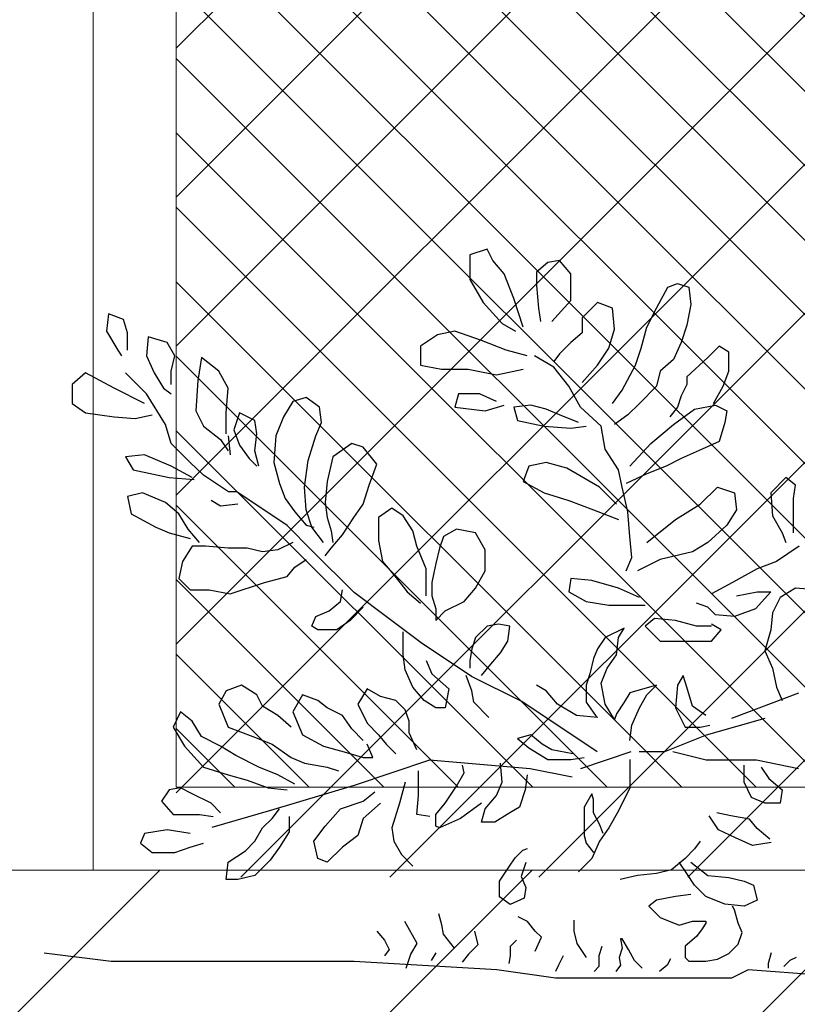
# Model space of a CAD drawing. Header units: centimetres. Extents: x 100159 to 737697, y -50084 to 234864.
# Tile 88 of 165: x 401130 to 401177, y -17870 to -17810. Entities that reach past the tile are written whole.
import ezdxf

# ---------------------------------------------------------------- set-up
doc = ezdxf.new("R2010")
doc.units = ezdxf.units.CM
doc.linetypes.add('CACHEX2', pattern=[19.05, 12.7, -6.35])
doc.layers.get('0').update_dxf_attribs({"lineweight": 5})
for name, color, linetype, lineweight in [('40', 8, 'CACHEX2', 5), ('DDL- MENUISERIES EXT', 8, 'Continuous', 5), ('DDL- STRUCTURE', 5, 'Continuous', 5), ('DDL-HACHURES', 252, 'Continuous', 13), ('DDL-HACHURES POCHAGE GRIS', 251, 'Continuous', 5)]:
    doc.layers.add(name, color=color, linetype=linetype, lineweight=lineweight)
doc.layers.add('DDL- PAYSAGE', color=63, linetype='Continuous')
doc.layers.add('DDL-HACHURES OMBRES', color=252, linetype='Continuous')
doc.layers.add('DDL-TRAIT TRES FIN', color=7, linetype='Continuous', lineweight=5, true_color=0x656565)

# ---------------------------------------------------------------- blocks, each defined once
blk = doc.blocks.new('F Coupe AA')
at = {"layer": 'DDL- MENUISERIES EXT', "lineweight": 5, "true_color": 0x7aafdf}
h = blk.add_hatch(dxfattribs=at)
h.set_pattern_fill('ANSI31', color=143)
h.set_pattern_definition([(315, (238325.6278, -159528.0458), (2.24506403, 2.24506403), [])])
h.paths.add_polyline_path([(202506.889, -110040.166), (202296.78, -110040.166), (202296.78, -110517.166), (202506.889, -110517.166)])
h.paths.add_polyline_path([(202506.889, -110527.166), (202296.78, -110527.166), (202296.779, -110902.166), (202506.888, -110902.166)])
h.paths.add_polyline_path([(202506.889, -110911.913), (202296.779, -110911.913), (202296.779, -111250.166), (202506.889, -111250.166)])
at = {"layer": '40', "linetype": 'Continuous'}
for points in [[(202511.889, -110906.913), (202511.889, -111255.166), (202291.779, -111255.166), (202291.779, -110907.166)], [(202506.889, -110911.913), (202506.889, -111250.166), (202296.779, -111250.166), (202296.779, -110911.913)]]:
    blk.add_lwpolyline(points, close=True, dxfattribs=at)
blk = doc.blocks.new('ARBUST3')
at = {"color": 0}
for p, q in [((1.7325, 0.8809), (1.7391, 0.894)), ((1.7391, 0.894), (1.7588, 0.8875)), ((1.7588, 0.8875), (1.7588, 0.8589)), ((1.6426, 0.8655), (1.6558, 0.8809)), ((1.6558, 0.8809), (1.6689, 0.8787)), ((1.6689, 0.8787), (1.6821, 0.8677)), ((1.7194, 0.8655), (1.7325, 0.8809)), ((1.6426, 0.8348), (1.6426, 0.8655)), ((1.6821, 0.8677), (1.6821, 0.8523)), ((1.7084, 0.837), (1.7194, 0.8655)), ((1.5198, 0.8545), (1.5066, 0.8502)), ((1.5308, 0.8502), (1.5198, 0.8545)), ((1.6821, 0.8523), (1.6799, 0.826)), ((1.7588, 0.8589), (1.7435, 0.8326)), ((1.5066, 0.8502), (1.5044, 0.8304)), ((1.5439, 0.826), (1.5308, 0.8502)), ((1.5044, 0.8304), (1.5088, 0.8063)), ((1.5944, 0.826), (1.6119, 0.8326)), ((1.6119, 0.8326), (1.6294, 0.815)), ((1.6645, 0.8107), (1.6426, 0.8348)), ((1.6974, 0.8041), (1.7084, 0.837)), ((1.7435, 0.8326), (1.7216, 0.8085)), ((1.5549, 0.8041), (1.5439, 0.826)), ((1.5922, 0.8019), (1.5944, 0.826)), ((1.6799, 0.826), (1.6777, 0.8107)), ((2.158, 0.8128), (2.1755, 0.8194)), ((2.1755, 0.8194), (2.1777, 0.7997)), ((1.5088, 0.8063), (1.5154, 0.7865)), ((1.6294, 0.815), (1.6294, 0.7975)), ((1.7216, 0.8085), (1.7062, 0.7997)), ((2.1536, 0.7975), (2.158, 0.8128)), ((1.5615, 0.7799), (1.5549, 0.8041)), ((1.5987, 0.7799), (1.5922, 0.8019)), ((1.6294, 0.7975), (1.6426, 0.7865)), ((1.7457, 0.7887), (1.7764, 0.7997)), ((1.7764, 0.7997), (1.7961, 0.7953)), ((1.7961, 0.7953), (1.8159, 0.7821)), ((2.1536, 0.7777), (2.1536, 0.7975)), ((2.1777, 0.7997), (2.1646, 0.7777)), ((1.5154, 0.7865), (1.5242, 0.7668)), ((1.6426, 0.7865), (1.6558, 0.7733)), ((1.7172, 0.7777), (1.7457, 0.7887)), ((2.0988, 0.7711), (2.1076, 0.7865)), ((2.1076, 0.7865), (2.1295, 0.7931)), ((2.1295, 0.7931), (2.1317, 0.7711)), ((1.4606, 0.7755), (1.4715, 0.7821)), ((1.4606, 0.7536), (1.4606, 0.7755)), ((1.4715, 0.7821), (1.4847, 0.769)), ((1.568, 0.7602), (1.5615, 0.7799)), ((1.6119, 0.7602), (1.5987, 0.7799)), ((1.6558, 0.7733), (1.6623, 0.7646)), ((1.693, 0.7711), (1.7172, 0.7777)), ((1.8159, 0.7821), (1.8159, 0.7602)), ((2.1646, 0.7777), (2.1602, 0.7711)), ((1.4847, 0.769), (1.5088, 0.747)), ((1.5242, 0.7668), (1.5395, 0.7536)), ((1.6623, 0.758), (1.6843, 0.7711)), ((2.0483, 0.7536), (2.0681, 0.769)), ((2.0681, 0.769), (2.0725, 0.7426)), ((2.1032, 0.7536), (2.0988, 0.7711)), ((2.1317, 0.7711), (2.1229, 0.7514)), ((1.4671, 0.736), (1.4606, 0.7536)), ((1.5395, 0.7536), (1.5439, 0.736)), ((1.5834, 0.7316), (1.568, 0.7602)), ((1.6294, 0.7404), (1.6119, 0.7602)), ((1.6448, 0.736), (1.6623, 0.758)), ((1.7281, 0.7492), (1.6974, 0.7558)), ((1.761, 0.7558), (1.7281, 0.7492)), ((1.7917, 0.7558), (1.761, 0.7558)), ((1.8159, 0.7602), (1.7917, 0.7558)), ((2.0374, 0.7338), (2.0483, 0.7536)), ((2.1032, 0.7382), (2.1032, 0.7536)), ((2.1229, 0.7514), (2.1119, 0.7338)), ((2.1317, 0.7273), (2.1558, 0.7514)), ((2.169, 0.7338), (2.2019, 0.7514)), ((2.2019, 0.7514), (2.2172, 0.7382)), ((1.5088, 0.747), (1.5088, 0.7382)), ((1.5088, 0.7382), (1.5154, 0.7251)), ((2.0725, 0.7426), (2.0747, 0.7075)), ((2.2172, 0.7382), (2.2172, 0.7163)), ((1.4781, 0.7163), (1.4671, 0.736)), ((1.5439, 0.736), (1.5636, 0.7163)), ((1.5944, 0.7163), (1.5834, 0.7316)), ((1.6316, 0.7119), (1.6448, 0.736)), ((1.7281, 0.7185), (1.7479, 0.7273)), ((1.7479, 0.7273), (1.772, 0.7273)), ((1.772, 0.7273), (1.7764, 0.7119)), ((2.0396, 0.7053), (2.0374, 0.7338)), ((2.1119, 0.7338), (2.1032, 0.7273)), ((2.1097, 0.6921), (2.1317, 0.7273)), ((2.1339, 0.7163), (2.169, 0.7338)), ((1.5154, 0.7251), (1.5198, 0.7119)), ((1.5636, 0.7163), (1.5768, 0.7031)), ((1.9321, 0.7119), (1.9475, 0.7229)), ((1.9475, 0.7229), (1.9628, 0.7185)), ((1.9628, 0.7185), (1.9738, 0.7009)), ((2.2172, 0.7163), (2.2019, 0.7053)), ((1.4759, 0.7141), (1.4628, 0.7075)), ((1.4628, 0.7075), (1.465, 0.6943)), ((1.5, 0.7097), (1.4759, 0.7141)), ((1.5242, 0.6921), (1.5, 0.7097)), ((1.5198, 0.7119), (1.5286, 0.7009)), ((1.6075, 0.6899), (1.6316, 0.7119)), ((1.6558, 0.7031), (1.6711, 0.7097)), ((1.6711, 0.7097), (1.6887, 0.7141)), ((1.6887, 0.7141), (1.7084, 0.7119)), ((1.7084, 0.7119), (1.704, 0.6965)), ((1.7413, 0.7075), (1.7194, 0.7141)), ((1.7764, 0.7119), (1.7413, 0.7075)), ((1.9299, 0.6943), (1.9321, 0.7119)), ((2.0067, 0.6965), (2.0242, 0.7053)), ((2.0242, 0.7053), (2.0308, 0.6856)), ((2.0396, 0.6812), (2.0396, 0.7053)), ((2.0747, 0.7075), (2.0659, 0.6899)), ((2.2019, 0.7053), (2.169, 0.7009)), ((1.465, 0.6943), (1.4715, 0.6724)), ((1.5768, 0.7031), (1.5922, 0.6921)), ((1.6338, 0.6943), (1.6558, 0.7031)), ((1.704, 0.6965), (1.6733, 0.6899)), ((1.9365, 0.679), (1.9299, 0.6943)), ((1.9738, 0.7009), (1.9825, 0.679)), ((2.0045, 0.6812), (2.0067, 0.6965)), ((2.1448, 0.6987), (2.1251, 0.7031)), ((2.169, 0.7009), (2.1448, 0.6987)), ((1.5505, 0.6702), (1.5242, 0.6921)), ((1.6031, 0.6636), (1.6075, 0.6899)), ((1.6426, 0.6878), (1.6251, 0.6899)), ((1.6733, 0.6899), (1.6426, 0.6878)), ((2.0067, 0.6614), (2.0045, 0.6812)), ((2.0308, 0.6856), (2.0242, 0.668)), ((2.0659, 0.6899), (2.0461, 0.6746)), ((2.1032, 0.6702), (2.1097, 0.6921)), ((1.4715, 0.6724), (1.4913, 0.6636)), ((1.5746, 0.6439), (1.5505, 0.6702)), ((1.8817, 0.6658), (1.8948, 0.6702)), ((1.8948, 0.6702), (1.9167, 0.6548)), ((1.9453, 0.6504), (1.9365, 0.679)), ((1.9825, 0.679), (1.9847, 0.6483)), ((2.0374, 0.679), (2.0352, 0.657)), ((2.0461, 0.6746), (2.0374, 0.6614)), ((2.0812, 0.6483), (2.1032, 0.6702)), ((1.4913, 0.6636), (1.5154, 0.6526)), ((1.5878, 0.6395), (1.6031, 0.6636)), ((1.8663, 0.6461), (1.8817, 0.6658)), ((2.0023, 0.6439), (2.0067, 0.6614)), ((2.0242, 0.668), (2.0132, 0.6526)), ((1.5154, 0.6526), (1.5329, 0.6439)), ((1.647, 0.6417), (1.6711, 0.6483)), ((1.6711, 0.6483), (1.6909, 0.6439)), ((1.9167, 0.6548), (1.9233, 0.6263)), ((1.9496, 0.6197), (1.9453, 0.6504)), ((1.9847, 0.6483), (1.9782, 0.6241)), ((2.0132, 0.6526), (2.0045, 0.6439)), ((2.066, 0.6335), (2.0812, 0.6483)), ((2.1032, 0.6439), (2.1339, 0.657)), ((2.1339, 0.657), (2.1558, 0.6548)), ((2.1558, 0.6548), (2.147, 0.6395)), ((1.5329, 0.6439), (1.5549, 0.6351)), ((1.5834, 0.6197), (1.5878, 0.6395)), ((1.6097, 0.6197), (1.647, 0.6417)), ((1.6909, 0.6439), (1.6974, 0.6263)), ((1.8751, 0.6219), (1.8663, 0.6461)), ((2.079, 0.6307), (2.1032, 0.6439)), ((2.147, 0.6395), (2.1054, 0.6307)), ((1.3838, 0.6219), (1.3948, 0.6307)), ((1.3948, 0.6307), (1.4123, 0.6131)), ((1.5549, 0.6351), (1.579, 0.6241)), ((1.6974, 0.6263), (1.6733, 0.6131)), ((1.9233, 0.6263), (1.9255, 0.6022)), ((2.0371, 0.6142), (2.066, 0.6335)), ((2.1054, 0.6307), (2.0768, 0.6285)), ((1.386, 0.6066), (1.3838, 0.6219)), ((1.4123, 0.6131), (1.4101, 0.5868)), ((1.454, 0.6131), (1.4518, 0.5934)), ((1.4737, 0.6197), (1.454, 0.6131)), ((1.4935, 0.6), (1.4737, 0.6197)), ((1.5768, 0.5912), (1.5834, 0.6197)), ((1.59, 0.6), (1.6097, 0.6197)), ((1.6733, 0.6131), (1.6448, 0.6044)), ((1.8817, 0.6), (1.8751, 0.6219)), ((1.9475, 0.5934), (1.9496, 0.6197)), ((1.9695, 0.5755), (2.0274, 0.6142)), ((1.9782, 0.6241), (1.9716, 0.6066)), ((2.0274, 0.6142), (2.0371, 0.6142)), ((2.1097, 0.6022), (2.1361, 0.6131)), ((2.1361, 0.6131), (2.1536, 0.6088)), ((1.386, 0.589), (1.386, 0.6066)), ((1.6448, 0.6044), (1.6163, 0.5934)), ((1.9255, 0.6022), (1.9233, 0.5846)), ((1.9716, 0.6066), (1.9606, 0.5912)), ((2.0461, 0.5978), (2.0571, 0.6044)), ((2.0944, 0.589), (2.1097, 0.6022)), ((2.1536, 0.6088), (2.1492, 0.589)), ((1.4518, 0.5934), (1.4628, 0.5758)), ((1.522, 0.5824), (1.4935, 0.6)), ((1.5746, 0.5627), (1.5768, 0.5912)), ((1.6163, 0.5934), (1.5878, 0.5824)), ((1.8356, 0.5868), (1.8488, 0.5956)), ((1.8488, 0.5956), (1.8641, 0.5846)), ((1.8926, 0.5846), (1.8817, 0.6)), ((1.9409, 0.5736), (1.9475, 0.5934)), ((1.9606, 0.5912), (1.9475, 0.5758)), ((2.0264, 0.6), (2.0461, 0.5978)), ((1.386, 0.5671), (1.386, 0.589)), ((1.4101, 0.5868), (1.3992, 0.5671)), ((1.5549, 0.5561), (1.522, 0.5824)), ((1.8246, 0.5692), (1.8356, 0.5868)), ((1.8641, 0.5846), (1.8641, 0.5583)), ((1.9058, 0.5649), (1.8926, 0.5846)), ((1.9233, 0.5846), (1.9189, 0.5692)), ((2.0834, 0.5714), (2.0944, 0.589)), ((2.1492, 0.589), (2.1207, 0.5736)), ((1.4628, 0.5758), (1.4847, 0.5561)), ((1.7523, 0.5671), (1.7742, 0.5714)), ((1.7742, 0.5714), (1.7895, 0.5627)), ((1.8202, 0.5517), (1.8246, 0.5692)), ((1.9189, 0.5692), (1.9167, 0.5561)), ((1.9277, 0.5561), (1.9409, 0.5736)), ((1.9475, 0.5758), (1.9387, 0.5736)), ((1.9405, 0.5465), (1.9695, 0.5755)), ((2.0703, 0.5561), (2.0834, 0.5714)), ((2.1207, 0.5736), (2.1054, 0.5671)), ((1.3992, 0.5671), (1.3948, 0.5561)), ((1.5724, 0.5385), (1.5746, 0.5627)), ((1.7413, 0.5473), (1.7523, 0.5671)), ((1.7895, 0.5627), (1.7939, 0.5495)), ((1.8641, 0.5583), (1.8597, 0.5341)), ((1.9189, 0.5495), (1.9058, 0.5649)), ((2.1054, 0.5671), (2.0812, 0.5605)), ((1.3794, 0.5517), (1.4057, 0.5341)), ((1.4847, 0.5561), (1.5022, 0.5451)), ((1.5022, 0.5451), (1.5395, 0.5363)), ((1.7413, 0.5232), (1.7413, 0.5473)), ((1.7939, 0.5495), (1.7983, 0.5319)), ((1.8093, 0.5254), (1.8202, 0.5517)), ((1.8922, 0.4982), (1.9405, 0.5465)), ((1.9255, 0.5407), (1.9189, 0.5495)), ((1.9628, 0.5561), (1.9803, 0.5473)), ((1.9803, 0.5473), (1.9979, 0.5451)), ((1.9979, 0.5451), (2.0154, 0.5495)), ((2.0154, 0.5495), (2.0374, 0.5495)), ((2.0374, 0.5495), (2.0637, 0.5517)), ((2.0637, 0.5517), (2.079, 0.5517)), ((2.079, 0.5517), (2.09, 0.5341)), ((1.4057, 0.5341), (1.4277, 0.5254)), ((1.5395, 0.5363), (1.5658, 0.5232)), ((1.579, 0.5232), (1.5724, 0.5385)), ((1.8597, 0.5341), (1.8466, 0.5188)), ((1.9606, 0.5276), (1.9475, 0.5363)), ((2.09, 0.5341), (2.0944, 0.5144)), ((1.4277, 0.5254), (1.4562, 0.51)), ((1.7523, 0.5034), (1.7413, 0.5232)), ((1.7983, 0.5319), (1.8005, 0.521)), ((1.8093, 0.5078), (1.8093, 0.5254)), ((1.9694, 0.5166), (1.9606, 0.5276)), ((1.5878, 0.5034), (1.6185, 0.5122)), ((1.6185, 0.5122), (1.6426, 0.5144)), ((1.6426, 0.5144), (1.6448, 0.499)), ((1.8005, 0.521), (1.8027, 0.51)), ((1.8466, 0.5188), (1.8312, 0.499)), ((1.9957, 0.51), (1.9694, 0.5166)), ((2.0944, 0.5144), (2.0812, 0.5012)), ((1.3597, 0.5012), (1.3838, 0.5034)), ((1.3838, 0.5034), (1.4014, 0.4924)), ((1.4562, 0.51), (1.4803, 0.4968)), ((1.5636, 0.4924), (1.5878, 0.5034)), ((1.7654, 0.488), (1.7523, 0.5034)), ((1.8027, 0.51), (1.8027, 0.4946)), ((1.8093, 0.4946), (1.8093, 0.5078)), ((1.908, 0.488), (1.9058, 0.5012)), ((2.0352, 0.4968), (1.9957, 0.51)), ((2.0593, 0.5012), (2.0352, 0.4968)), ((2.0812, 0.5012), (2.0593, 0.5012)), ((1.4014, 0.4924), (1.4101, 0.4749)), ((1.4123, 0.499), (1.4299, 0.4793)), ((1.4277, 0.499), (1.4123, 0.499)), ((1.4518, 0.4946), (1.4277, 0.499)), ((1.6251, 0.488), (1.5987, 0.4837)), ((1.6448, 0.499), (1.6251, 0.488)), ((1.7874, 0.4771), (1.7654, 0.488)), ((1.8027, 0.4946), (1.7983, 0.4793)), ((1.8312, 0.499), (1.8159, 0.4859)), ((1.8535, 0.4692), (1.8922, 0.4982)), ((1.9211, 0.4771), (1.908, 0.488)), ((1.4299, 0.4793), (1.454, 0.4705)), ((1.4759, 0.4727), (1.4847, 0.4815)), ((1.4847, 0.4815), (1.4979, 0.4859)), ((1.5768, 0.4837), (1.5571, 0.4837)), ((1.5987, 0.4837), (1.5768, 0.4837)), ((1.7983, 0.4661), (1.7874, 0.4771)), ((1.7983, 0.4793), (1.7983, 0.4661)), ((1.8817, 0.4815), (1.897, 0.4661)), ((1.9365, 0.4705), (1.9211, 0.4771)), ((1.4101, 0.4749), (1.4123, 0.4551)), ((1.454, 0.4705), (1.4759, 0.4727)), ((1.4979, 0.4595), (1.522, 0.4661)), ((1.522, 0.4661), (1.5461, 0.4683)), ((1.5461, 0.4683), (1.5571, 0.4595)), ((1.8149, 0.4402), (1.8535, 0.4692)), ((1.897, 0.4661), (1.9124, 0.4551)), ((1.9409, 0.4595), (1.9365, 0.4705)), ((1.4123, 0.4551), (1.4189, 0.431)), ((1.4693, 0.4551), (1.4803, 0.4617)), ((1.4803, 0.442), (1.4693, 0.4551)), ((1.4803, 0.4595), (1.4979, 0.4595)), ((1.5571, 0.4595), (1.5395, 0.442)), ((1.5812, 0.4573), (1.6031, 0.4464)), ((1.5878, 0.4464), (1.5812, 0.4573)), ((1.7128, 0.4595), (1.7259, 0.4617)), ((1.715, 0.442), (1.7128, 0.4595)), ((1.7259, 0.4617), (1.7391, 0.4595)), ((1.7391, 0.4595), (1.7523, 0.4464)), ((1.9124, 0.4551), (1.9343, 0.4551)), ((1.9343, 0.4551), (1.9409, 0.4595)), ((1.59, 0.4266), (1.5878, 0.4464)), ((1.6031, 0.4464), (1.6119, 0.4332)), ((1.7523, 0.4464), (1.7566, 0.4332)), ((1.8356, 0.442), (1.8356, 0.4529)), ((1.5088, 0.442), (1.4803, 0.442)), ((1.5395, 0.442), (1.5088, 0.442)), ((1.6119, 0.4332), (1.6163, 0.4222)), ((1.7237, 0.4288), (1.715, 0.442)), ((1.7566, 0.4332), (1.7588, 0.42)), ((1.757, 0.4015), (1.8149, 0.4402)), ((1.8356, 0.4266), (1.8356, 0.442)), ((1.4189, 0.431), (1.4101, 0.4112)), ((1.6009, 0.4112), (1.59, 0.4266)), ((1.6163, 0.4222), (1.6207, 0.4047)), ((1.7347, 0.4156), (1.7237, 0.4288)), ((1.7588, 0.42), (1.7588, 0.4112)), ((1.8093, 0.42), (1.8027, 0.4047)), ((1.8334, 0.409), (1.8356, 0.4266)), ((1.4101, 0.4112), (1.4057, 0.3893)), ((1.6075, 0.3937), (1.6009, 0.4112)), ((1.7457, 0.4025), (1.7347, 0.4156)), ((1.8246, 0.3893), (1.8334, 0.409)), ((1.5088, 0.3893), (1.5132, 0.4025)), ((1.5132, 0.4025), (1.5198, 0.3915)), ((1.6207, 0.4047), (1.6251, 0.3915)), ((1.699, 0.3725), (1.757, 0.4015)), ((1.7566, 0.3849), (1.7632, 0.4025)), ((1.8027, 0.4047), (1.783, 0.3871)), ((1.4057, 0.3893), (1.3992, 0.3739)), ((1.5022, 0.3673), (1.5088, 0.3893)), ((1.5198, 0.3915), (1.522, 0.3652)), ((1.5439, 0.3915), (1.5746, 0.3827)), ((1.5549, 0.3805), (1.5439, 0.3915)), ((1.6031, 0.3695), (1.6075, 0.3937)), ((1.6251, 0.3915), (1.6251, 0.3717)), ((1.6711, 0.3849), (1.6821, 0.3915)), ((1.783, 0.3871), (1.7874, 0.3652)), ((1.8115, 0.3739), (1.8246, 0.3893)), ((1.8619, 0.3783), (1.8773, 0.3871)), ((1.8773, 0.3871), (1.8882, 0.3695)), ((2.0045, 0.3805), (2.022, 0.3915)), ((2.022, 0.3915), (2.0396, 0.3849)), ((1.3803, 0.3822), (1.4575, 0.3532)), ((1.5636, 0.3652), (1.5549, 0.3805)), ((1.5746, 0.3827), (1.5812, 0.3717)), ((1.658, 0.3695), (1.6711, 0.3849)), ((1.7545, 0.3717), (1.7566, 0.3849)), ((1.8444, 0.3739), (1.8619, 0.3783)), ((1.9343, 0.3739), (1.9518, 0.3805)), ((1.9518, 0.3805), (1.9628, 0.3608)), ((1.9979, 0.3673), (2.0045, 0.3805)), ((2.0396, 0.3849), (2.0483, 0.3695)), ((1.4869, 0.3564), (1.5022, 0.3673)), ((1.522, 0.3652), (1.511, 0.3432)), ((1.5724, 0.3454), (1.5636, 0.3652)), ((1.5812, 0.3717), (1.59, 0.3586)), ((1.5922, 0.352), (1.6031, 0.3695)), ((1.6121, 0.3145), (1.699, 0.3725)), ((1.6251, 0.3717), (1.6141, 0.3564)), ((1.636, 0.3564), (1.658, 0.3695)), ((1.7369, 0.3542), (1.7545, 0.3717)), ((1.7874, 0.3652), (1.7983, 0.3652)), ((1.7983, 0.3652), (1.8115, 0.3739)), ((1.8334, 0.363), (1.8444, 0.3739)), ((1.8882, 0.3695), (1.8773, 0.3476)), ((1.9058, 0.3564), (1.9233, 0.3652)), ((1.9233, 0.3652), (1.9343, 0.3739)), ((1.9803, 0.3564), (1.9979, 0.3673)), ((2.0483, 0.3695), (2.0374, 0.3432)), ((1.4189, 0.3532), (1.4865, 0.3339)), ((1.59, 0.3586), (1.5922, 0.352)), ((1.6119, 0.3542), (1.636, 0.3564)), ((1.6141, 0.3564), (1.6119, 0.3542)), ((1.829, 0.3498), (1.8334, 0.363)), ((1.8948, 0.341), (1.9058, 0.3564)), ((1.9628, 0.3608), (1.9518, 0.3344)), ((1.965, 0.3432), (1.9803, 0.3564)), ((2.079, 0.3498), (2.0922, 0.3608)), ((2.0922, 0.3608), (2.101, 0.3432)), ((1.4935, 0.3432), (1.4825, 0.3454)), ((1.511, 0.3432), (1.4935, 0.3432)), ((1.5746, 0.3278), (1.5724, 0.3454)), ((1.829, 0.3366), (1.829, 0.3498)), ((1.8773, 0.3476), (1.8641, 0.3344)), ((1.8817, 0.3278), (1.8948, 0.341)), ((2.0374, 0.3432), (2.0089, 0.3322)), ((2.0681, 0.3322), (2.079, 0.3498)), ((2.101, 0.3432), (2.0878, 0.3213)), ((1.4865, 0.3339), (1.5348, 0.3145)), ((1.6755, 0.3235), (1.6887, 0.3344)), ((1.6887, 0.3344), (1.704, 0.33)), ((1.704, 0.33), (1.6909, 0.3191)), ((1.8202, 0.3169), (1.829, 0.3366)), ((1.8641, 0.3344), (1.8553, 0.3235)), ((1.9518, 0.3344), (1.9277, 0.3213)), ((2.0089, 0.3322), (1.9869, 0.3235)), ((2.0461, 0.3213), (2.0681, 0.3322)), ((1.6645, 0.3169), (1.6755, 0.3235)), ((1.6909, 0.3191), (1.6689, 0.3059)), ((1.8553, 0.3235), (1.8466, 0.3147)), ((1.8707, 0.3081), (1.8773, 0.3235)), ((1.9277, 0.3213), (1.9036, 0.3147)), ((1.9869, 0.3235), (1.965, 0.3081)), ((2.0286, 0.3103), (2.0461, 0.3213)), ((2.0878, 0.3213), (2.0659, 0.2971)), ((1.4865, 0.3049), (1.5251, 0.3145)), ((1.5348, 0.3145), (1.5638, 0.3145)), ((1.5734, 0.3145), (1.6314, 0.2952)), ((1.6426, 0.3059), (1.6272, 0.3081)), ((1.6404, 0.3125), (1.6645, 0.3169)), ((1.8466, 0.3147), (1.8444, 0.3125)), ((1.8817, 0.3081), (1.8707, 0.3081)), ((1.9036, 0.3147), (1.8817, 0.3081)), ((1.965, 0.3081), (1.9496, 0.3015)), ((2.0023, 0.2971), (2.0286, 0.3103)), ((1.3803, 0.2952), (1.4285, 0.3049)), ((1.4233, 0.2971), (1.4145, 0.284)), ((1.4285, 0.3049), (1.4865, 0.3049)), ((1.443, 0.2796), (1.443, 0.2993)), ((1.5746, 0.3059), (1.5746, 0.273)), ((1.641, 0.2855), (1.6893, 0.2952)), ((1.6689, 0.3059), (1.6426, 0.3059)), ((1.6893, 0.2952), (1.8053, 0.3049)), ((1.7216, 0.2796), (1.7237, 0.3015)), ((1.7654, 0.2905), (1.7676, 0.2993)), ((1.8053, 0.3049), (1.8922, 0.2759)), ((1.9233, 0.2971), (1.9102, 0.2927)), ((1.9496, 0.3015), (1.9233, 0.2971)), ((1.9803, 0.2883), (2.0023, 0.2971)), ((2.0659, 0.2971), (2.0374, 0.2883)), ((1.4145, 0.284), (1.3992, 0.2708)), ((1.693, 0.2883), (1.6952, 0.2708)), ((1.7742, 0.2752), (1.7654, 0.2905)), ((1.8181, 0.2796), (1.8181, 0.2927)), ((1.9606, 0.2774), (1.9803, 0.2883)), ((2.0374, 0.2883), (2.0154, 0.2818)), ((1.4343, 0.262), (1.443, 0.2796)), ((1.5746, 0.273), (1.5878, 0.2466)), ((1.7281, 0.2642), (1.7216, 0.2796)), ((1.7874, 0.2554), (1.7742, 0.2752)), ((1.8181, 0.2642), (1.8181, 0.2796)), ((1.8334, 0.2796), (1.84, 0.2554)), ((1.8922, 0.2759), (1.9888, 0.2469)), ((1.9913, 0.273), (1.9694, 0.2708)), ((2.0154, 0.2818), (1.9913, 0.273)), ((2.079, 0.2664), (2.0922, 0.273)), ((2.0922, 0.273), (2.1054, 0.2708)), ((1.3992, 0.2708), (1.4014, 0.2554)), ((1.4189, 0.2554), (1.4343, 0.262)), ((1.6163, 0.2598), (1.6185, 0.2664)), ((1.6185, 0.2664), (1.6272, 0.251)), ((1.6952, 0.2708), (1.7018, 0.251)), ((1.7413, 0.2488), (1.7281, 0.2642)), ((1.8202, 0.2423), (1.8181, 0.2642)), ((1.8817, 0.2576), (1.8685, 0.2686)), ((2.0571, 0.2554), (2.079, 0.2664)), ((2.1054, 0.2708), (2.1141, 0.2576)), ((1.4014, 0.2554), (1.4189, 0.2554)), ((1.6163, 0.2532), (1.6163, 0.2598)), ((1.6163, 0.2445), (1.6163, 0.2532)), ((1.6272, 0.251), (1.6272, 0.2401)), ((1.7018, 0.251), (1.7128, 0.2445)), ((1.7457, 0.2554), (1.7698, 0.2379)), ((1.7983, 0.2423), (1.7874, 0.2554)), ((1.84, 0.2554), (1.8488, 0.2269)), ((1.8619, 0.2554), (1.8817, 0.2379)), ((1.908, 0.2488), (1.8817, 0.2576)), ((2.0461, 0.2445), (2.0571, 0.2554)), ((2.1141, 0.2576), (2.101, 0.2423)), ((1.4367, 0.2371), (1.4581, 0.2407)), ((1.4581, 0.2407), (1.4742, 0.2443)), ((1.4725, 0.2246), (1.4832, 0.2407)), ((1.5878, 0.2466), (1.5987, 0.2269)), ((1.6097, 0.2313), (1.6163, 0.2445)), ((1.6272, 0.2401), (1.6272, 0.2181)), ((1.7128, 0.2445), (1.7303, 0.2335)), ((1.7457, 0.2335), (1.7413, 0.2488)), ((1.7983, 0.2291), (1.7983, 0.2423)), ((1.8049, 0.2401), (1.8202, 0.2423)), ((1.9255, 0.2291), (1.908, 0.2488)), ((1.9672, 0.2401), (1.9672, 0.2225)), ((1.9869, 0.2379), (1.9782, 0.2488)), ((1.9888, 0.2469), (2.0564, 0.2275)), ((2.0703, 0.2423), (2.0549, 0.2401)), ((2.101, 0.2423), (2.0703, 0.2423)), ((1.4277, 0.2264), (1.4367, 0.2371)), ((1.6053, 0.2203), (1.6097, 0.2313)), ((1.7303, 0.2335), (1.7457, 0.2335)), ((1.7698, 0.2379), (1.7939, 0.2269)), ((1.7939, 0.2269), (1.7983, 0.2291)), ((1.8817, 0.2379), (1.8882, 0.2181)), ((1.9387, 0.2115), (1.9255, 0.2291)), ((1.9979, 0.2269), (1.9869, 0.2379)), ((1.4134, 0.2138), (1.4277, 0.2264)), ((1.4528, 0.2156), (1.4725, 0.2246)), ((1.5987, 0.2269), (1.6097, 0.2115)), ((1.6272, 0.2181), (1.6251, 0.2093)), ((1.8488, 0.2269), (1.8466, 0.2115)), ((1.8882, 0.2181), (1.9058, 0.2049)), ((1.9672, 0.2225), (1.9782, 0.2049)), ((2.0067, 0.2115), (1.9979, 0.2269)), ((2.0812, 0.2203), (2.1076, 0.2247)), ((2.1076, 0.2247), (2.1339, 0.2203)), ((2.1339, 0.2203), (2.1383, 0.2093)), ((1.4116, 0.2102), (1.4331, 0.2067)), ((1.4331, 0.2067), (1.4528, 0.2156)), ((1.4935, 0.2115), (1.5, 0.2028)), ((1.6097, 0.2115), (1.6185, 0.1918)), ((1.6251, 0.2093), (1.6163, 0.1984)), ((1.8466, 0.2115), (1.8378, 0.1962)), ((1.9058, 0.2049), (1.9233, 0.1874)), ((1.9343, 0.1918), (1.9387, 0.2115)), ((1.9782, 0.2049), (1.9891, 0.1896)), ((2.0176, 0.2006), (2.0067, 0.2115)), ((2.0812, 0.2049), (2.0659, 0.2093)), ((2.0988, 0.1984), (2.0812, 0.2049)), ((2.1383, 0.2093), (2.1251, 0.1984)), ((1.5, 0.2028), (1.511, 0.1918)), ((1.698, 0.2013), (1.6926, 0.2031)), ((1.7069, 0.1923), (1.698, 0.2013)), ((1.8378, 0.1962), (1.8246, 0.183)), ((2.0374, 0.1874), (2.0176, 0.2006)), ((2.1251, 0.1984), (2.0988, 0.1984)), ((1.5044, 0.1874), (1.4847, 0.172)), ((1.5088, 0.1742), (1.5176, 0.1874)), ((1.511, 0.1918), (1.5264, 0.1786)), ((1.6185, 0.1918), (1.6338, 0.1764)), ((1.6944, 0.187), (1.6998, 0.1708)), ((1.7141, 0.1816), (1.7069, 0.1923)), ((1.9233, 0.1874), (1.9343, 0.1918)), ((1.9891, 0.1896), (2.0067, 0.172)), ((2.0396, 0.1676), (2.0374, 0.1874)), ((1.4847, 0.172), (1.4606, 0.1698)), ((1.5, 0.1611), (1.5088, 0.1742)), ((1.5264, 0.1786), (1.5439, 0.1742)), ((1.5439, 0.1742), (1.5658, 0.172)), ((1.5658, 0.172), (1.5856, 0.1676)), ((1.6998, 0.1708), (1.6944, 0.1583)), ((1.7248, 0.1655), (1.7141, 0.1816)), ((2.0067, 0.172), (2.0264, 0.1676)), ((1.4321, 0.1611), (1.4277, 0.1435)), ((1.443, 0.1654), (1.4321, 0.1611)), ((1.4606, 0.1698), (1.443, 0.1654)), ((1.4869, 0.1479), (1.5, 0.1611)), ((1.7248, 0.1476), (1.7248, 0.1655)), ((2.0264, 0.1676), (2.0396, 0.1676)), ((1.465, 0.1391), (1.4869, 0.1479)), ((1.5044, 0.1501), (1.522, 0.1479)), ((1.522, 0.1479), (1.5439, 0.1435)), ((1.6944, 0.1583), (1.6962, 0.1458)), ((1.7123, 0.1386), (1.7248, 0.1476)), ((1.4277, 0.1435), (1.443, 0.1369)), ((1.443, 0.1369), (1.465, 0.1391)), ((1.454, 0.1325), (1.4562, 0.1369)), ((1.5527, 0.1369), (1.5395, 0.1237)), ((1.5439, 0.1435), (1.5527, 0.1369)), ((1.6962, 0.1458), (1.7123, 0.1386)), ((1.4496, 0.1172), (1.454, 0.1325)), ((1.7911, 0.1153), (1.7946, 0.1278)), ((1.4452, 0.1062), (1.4496, 0.1172)), ((1.4869, 0.1194), (1.4869, 0.1172)), ((1.5022, 0.1194), (1.4869, 0.1194)), ((1.4869, 0.1172), (1.4913, 0.1106)), ((1.5176, 0.115), (1.5022, 0.1194)), ((1.5395, 0.1237), (1.5176, 0.115)), ((1.6389, 0.1081), (1.6389, 0.1207)), ((1.6837, 0.1081), (1.6926, 0.1189)), ((1.6926, 0.1189), (1.7034, 0.1243)), ((1.7893, 0.1046), (1.7911, 0.1153)), ((1.8197, 0.0938), (1.834, 0.1189)), ((1.4496, 0.093), (1.4452, 0.1062)), ((1.4913, 0.1106), (1.4979, 0.1018)), ((1.6353, 0.0938), (1.6389, 0.1081)), ((1.6765, 0.101), (1.6837, 0.1081)), ((1.7535, 0.1081), (1.7499, 0.092)), ((1.7767, 0.0884), (1.7893, 0.1046)), ((1.8662, 0.1081), (1.8573, 0.0974)), ((1.4606, 0.0821), (1.4496, 0.093)), ((1.4979, 0.1018), (1.511, 0.0908)), ((1.511, 0.0908), (1.511, 0.0777)), ((1.5763, 0.0867), (1.5834, 0.0992)), ((1.5852, 0.0992), (1.5834, 0.0884)), ((1.5834, 0.0992), (1.5852, 0.0992)), ((1.6246, 0.0777), (1.6353, 0.0938)), ((1.6837, 0.0849), (1.6765, 0.101)), ((1.7051, 0.0974), (1.7123, 0.0902)), ((1.7499, 0.092), (1.7606, 0.0813)), ((1.8269, 0.0813), (1.8197, 0.0938)), ((1.8573, 0.0974), (1.8519, 0.0867)), ((1.4116, 0.0831), (1.4152, 0.0705)), ((1.4737, 0.0755), (1.4606, 0.0821)), ((1.5691, 0.0741), (1.5763, 0.0867)), ((1.5834, 0.0884), (1.587, 0.0777)), ((1.6067, 0.0902), (1.6103, 0.0795)), ((1.6103, 0.0795), (1.6103, 0.067)), ((1.6514, 0.0795), (1.6568, 0.0687)), ((1.7123, 0.0902), (1.7123, 0.0795)), ((1.7123, 0.0795), (1.7141, 0.0705)), ((1.7606, 0.0813), (1.7678, 0.0723)), ((1.7982, 0.0831), (1.8036, 0.0741)), ((1.8322, 0.0652), (1.8269, 0.0813)), ((1.8519, 0.0867), (1.8573, 0.0795)), ((2.1723, 0.0729), (2.2496, 0.0826)), ((1.383, 0.0777), (1.3901, 0.0741)), ((1.3901, 0.0741), (1.3973, 0.067)), ((1.4152, 0.0705), (1.4152, 0.0652)), ((1.4869, 0.0733), (1.4737, 0.0755)), ((1.5066, 0.0733), (1.4869, 0.0733)), ((1.511, 0.0777), (1.5066, 0.0733)), ((1.5279, 0.0759), (1.5315, 0.0687)), ((1.5315, 0.0687), (1.5405, 0.0616)), ((1.5602, 0.0652), (1.5691, 0.0741)), ((1.587, 0.0777), (1.5852, 0.0687)), ((1.5852, 0.0687), (1.5906, 0.0616)), ((1.6568, 0.0687), (1.6604, 0.0616)), ((1.728, 0.0632), (1.8922, 0.0729)), ((1.8922, 0.0729), (1.9791, 0.0729)), ((1.9791, 0.0729), (2.095, 0.0729)), ((2.095, 0.0729), (2.1723, 0.0729)), ((1.303, 0.0536), (1.4382, 0.0632)), ((1.4382, 0.0632), (1.4575, 0.0536)), ((1.6103, 0.067), (1.6157, 0.0616)), ((1.6604, 0.0536), (1.728, 0.0632)), ((1.4575, 0.0536), (1.5445, 0.0536)), ((1.5445, 0.0536), (1.6604, 0.0536))]:
    blk.add_line(p, q, dxfattribs=at)
blk = doc.blocks.new('OMBRE FACADE Ouest')
at = {"layer": 'DDL-HACHURES OMBRES', "lineweight": -3}
h = blk.add_hatch(dxfattribs=at)
h.set_pattern_fill('ANSI31', color=256, scale=2, angle=270)
h.set_pattern_definition([(315, (9, -13.802), (4.49012806, 4.49012806), [])])
h.paths.add_polyline_path([(178491.417, -28785.673), (178271.55, -28576.835), (178128.147, -28576.835), (178128.125, -28785.673)])

msp = doc.modelspace()

# ---------------------------------------------------------------- hatches: boundary and pattern name
at = {"layer": 'DDL-HACHURES'}
h = msp.add_hatch(dxfattribs=at)
h.set_pattern_fill('ANSI31', color=256, scale=5, angle=180)
h.set_pattern_definition([(315, (487101.846, -21236.112), (11.2253202, 11.2253202), [])])
edge = h.paths.add_edge_path()
edge.add_line((428241.223, -20411.342), (430732.326, -20411.377))
edge.add_line((430732.326, -20411.377), (430732.469, -20542.781))
edge.add_line((430732.469, -20542.781), (430771.842, -20569.512))
edge.add_line((430771.842, -20569.512), (430771.842, -20447.377))
edge.add_line((430771.842, -20447.377), (431572.594, -20447.377))
edge.add_line((431572.594, -20447.377), (431572.594, -20557.358))
edge.add_line((431572.594, -20557.358), (431592.594, -20570.936))
edge.add_line((431592.594, -20570.936), (431592.594, -20447.377))
edge.add_line((431592.594, -20447.377), (431852.489, -20447.377))
edge.add_line((431852.489, -20447.377), (431852.489, -20557.286))
edge.add_line((431852.489, -20557.286), (431872.594, -20570.512))
edge.add_line((431872.594, -20570.512), (431872.594, -20447.377))
edge.add_line((431872.594, -20447.377), (432672.944, -20447.377))
edge.add_line((432672.944, -20447.377), (432672.944, -20556.215))
edge.add_line((432672.944, -20556.215), (432712.53, -20583.09))
edge.add_line((432712.53, -20583.09), (432712.53, -20413.377))
edge.add_line((432712.53, -20413.377), (432730.53, -20413.377))
edge.add_line((432730.53, -20413.377), (432730.53, -20431.377))
edge.add_line((432730.53, -20431.377), (432952.464, -20432.308))
edge.add_line((432952.464, -20432.308), (432952.464, -20471.377))
edge.add_line((432952.464, -20471.377), (432972.464, -20471.377))
edge.add_line((432972.464, -20471.377), (432972.464, -20431.377))
edge.add_line((432972.464, -20431.377), (433251.467, -20430.076))
edge.add_line((433251.467, -20430.076), (433251.467, -20605.165))
edge.add_line((433251.467, -20605.165), (433271.467, -20596.83))
edge.add_line((433271.467, -20596.83), (433271.467, -20431.377))
edge.add_line((433271.467, -20431.377), (433772.53, -20431.377))
edge.add_line((433772.53, -20431.377), (433772.53, -20596.83))
edge.add_line((433772.53, -20596.83), (433792.53, -20603.864))
edge.add_line((433792.53, -20603.864), (433792.53, -20431.377))
edge.add_line((433792.53, -20431.377), (433812.532, -20431.377))
edge.add_line((433812.532, -20431.377), (433812.532, -20471.377))
edge.add_line((433812.532, -20471.377), (433832.532, -20471.377))
edge.add_line((433832.532, -20471.377), (433832.532, -20411.377))
edge.add_line((433832.532, -20411.377), (434044.531, -20411.377))
edge.add_line((434044.531, -20411.377), (434044.531, -20426.377))
edge.add_line((434044.531, -20426.377), (435404.807, -20480.764))
edge.add_line((435404.807, -20480.764), (435404.807, -20469.769))
edge.add_line((435404.807, -20469.769), (435547.248, -20477.825))
edge.add_line((435547.248, -20477.825), (435546.926, -20489.675))
edge.add_line((435546.926, -20489.675), (437193.368, -20551.115))
edge.add_line((437193.368, -20551.115), (437732.1, -20616.411))
edge.add_line((437732.1, -20616.411), (437732.1, -20631.411))
edge.add_line((437732.1, -20631.411), (438339.416, -20630.913))
edge.add_line((438339.416, -20630.913), (438339.416, -20615.913))
edge.add_line((438339.416, -20615.913), (438805.023, -20610.193))
edge.add_line((438805.023, -20610.193), (438811.747, -21068.427))
edge.add_line((438811.747, -21068.427), (421995.953, -21014.17))
edge.add_line((421995.953, -21014.17), (423667.654, -20634.342))
edge.add_arc((423727.96, -20641.842), 60.77, 172.91073, 187.08927)
edge.add_arc((424337.298, -76079283.802), 76058634.463, 89.99949554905, 90.00050445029, ccw=False)
edge.add_line((425006.944, -20649.342), (425006.944, -20612.039))
edge.add_line((425006.944, -20612.039), (425953.543, -20512.039))
edge.add_line((425953.543, -20512.039), (428241.223, -20411.342))
h = msp.add_hatch(dxfattribs=at)
h.set_pattern_fill('ANSI31', color=256, scale=5, angle=450)
h.set_pattern_definition([(225, (346965.303, 90844.413), (11.2253202, -11.2253202), [])])
h.paths.add_polyline_path([(411774.86, -18011.575), (411439.171, -18011.575), (411439.171, -18026.575), (410621.604, -18026.575), (410621.604, -18011.575), (409972.147, -17723.575), (409231.807, -17861.575), (409231.807, -17876.575), (408932.149, -17876.575), (408932.149, -17861.575), (406406.726, -17861.575), (406406.726, -17876.575), (406129.882, -17876.575), (406129.882, -17861.586), (399983.522, -17861.587), (399984.017, -17876.591), (398863.111, -17876.591), (398863.111, -17861.593), (398714.133, -17861.59), (398714.133, -17876.593), (394303.959, -17876.593), (394303.959, -18472.162), (412099.056, -18472.162)])

# ---------------------------------------------------------------- linework, layer by layer
msp.add_lwpolyline([(400234.75, -17861.587), (400234.75, -17370.6), (401134.686, -17370.6), (401134.684, -17861.586), (401354.794, -17861.586), (401354.794, -17499.587), (403637.114, -17499.587)])
at = {"layer": 'DDL- STRUCTURE'}
msp.add_lwpolyline([(411774.86, -18011.575), (411439.171, -18011.575), (411439.171, -18026.575), (410621.604, -18026.575), (410621.604, -18011.575), (409972.147, -17723.575), (409231.807, -17861.575), (409231.807, -17876.575), (408932.149, -17876.575), (408932.149, -17861.575), (406406.726, -17861.575), (406406.726, -17876.575), (406129.882, -17876.575), (406129.882, -17861.586), (399983.522, -17861.587), (399984.017, -17876.591), (398863.111, -17876.591), (398863.111, -17861.593), (398714.133, -17861.59), (398714.133, -17876.593), (394303.959, -17876.593), (394303.959, -18472.162), (412099.056, -18472.162)], close=True, dxfattribs=at)

# ---------------------------------------------------------------- block references
at = {"layer": 'DDL- PAYSAGE', "lineweight": 0, "xscale": -52.31091090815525, "yscale": 52.31091090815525, "zscale": 52.31091090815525}
msp.add_blockref('ARBUST3', (401249.408, -17870.906), dxfattribs=at)
at = {"layer": 'DDL-HACHURES POCHAGE GRIS', "rotation": 90}
msp.add_blockref('OMBRE FACADE Ouest', (372562.849, -195990.146), dxfattribs=at)
at = {"layer": 'DDL-TRAIT TRES FIN', "linetype": 'Continuous'}
msp.add_blockref('F Coupe AA', (198842.905, 93393.58), dxfattribs=at)

doc.saveas('drawing.dxf')
